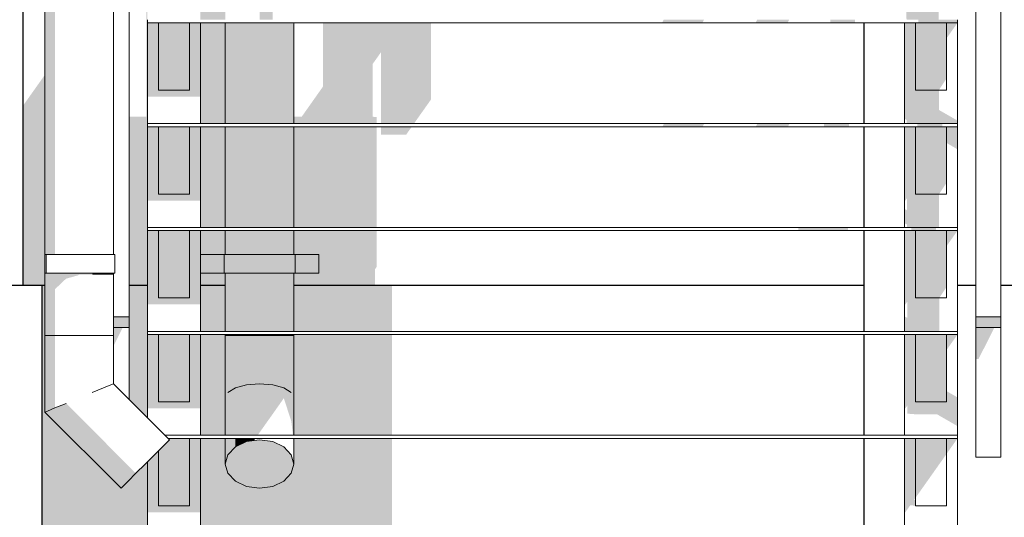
# Model space of a CAD drawing. Header units: millimetres. Extents: x -95523 to 190468, y -7401 to 17692.
# Tile 7 of 139: x -79622 to -78042, y 8 to 806. Entities that reach past the tile are written whole.
import ezdxf

# ---------------------------------------------------------------- set-up
doc = ezdxf.new("R2010")
doc.units = ezdxf.units.MM
doc.header["$MEASUREMENT"] = 0
for name, color, linetype, lineweight in [('Р_Фасад в осях 1-24_2_1_ Лестницы металл_Ном._пера__1', 7, 'Continuous', 15), ('Р_Фасад в осях 1-24_2_1_ Лестницы металл_Ном._пера__2', 8, 'Continuous', 15), ('Р_Фасад в осях 1-24_2_1_Цоколь_Ном._пера__2', 8, 'Continuous', 15), ('Р_Фасад в осях 1-24_2_1_Цоколь_Ном._пера__21', 7, 'Continuous', 30), ('Р_Фасад в осях 1-24_2_Конструктив - Колонны_Ном._пера__21', 7, 'Continuous', 30), ('Р_Фасад в осях 1-24_2_Конструктив - Стены Несущие_Ном._пера__2', 8, 'Continuous', 15), ('Р_Фасад в осях 1-24_2_Конструктив - Стены Несущие_Ном._пера__21', 7, 'Continuous', 30), ('Р_Фасад в осях 1-24_2_Новый_1 ВОДОСТОК_Ном._пера__141', 7, 'Continuous', 20), ('Р_Фасад в осях 1-24_2_Новый_1 ВОДОСТОК_Ном._пера__2', 8, 'Continuous', 15), ('Р_Фасад в осях 1-24_2_Новый_1_ Лестницы металл_Ном._пера__1', 7, 'Continuous', 15), ('Р_Фасад в осях 1-24_2_Новый_1_ Лестницы металл_Ном._пера__2', 8, 'Continuous', 15)]:
    doc.layers.add(name, color=color, linetype=linetype, lineweight=lineweight)

msp = doc.modelspace()

# ---------------------------------------------------------------- hatches: boundary and pattern name
at = {"layer": 'Р_Фасад в осях 1-24_2_1_ Лестницы металл_Ном._пера__2', "linetype": 'Continuous', "lineweight": 0, "true_color": 0x3f3f3f}
for points in [[(-78199.1, 806.4), (-78147.5, 806.4), (-78147.6, 860.1), (-78184.7, 860.1), (-78184.7, 968.1), (-78202.2, 968.1), (-78202.2, 837.8), (-78199.2, 836.1)], [(-78588.7, 806.4), (-78591.2, 801.4), (-78526.7, 801.4), (-78524.2, 806.4)], [(-78441.4, 801.4), (-78389.8, 801.4), (-78387.3, 806.4), (-78438.9, 806.4)], [(-78321.5, 806.4), (-78321.5, 801.4), (-78281.5, 801.4), (-78281.5, 806.4)], [(-78117.2, 806.4), (-78180.2, 806.4), (-78180.2, 801.4), (-78117.2, 801.4)], [(-79417.2, 682.9), (-79332.2, 682.9), (-79332.2, 801.4), (-79349.7, 801.4), (-79349.7, 693.4), (-79399.7, 693.4), (-79399.7, 801.4), (-79417.2, 801.4)], [(-79399.7, 693.4), (-79349.7, 693.4), (-79349.7, 801.4), (-79399.7, 801.4)], [(-78198.7, 639.7), (-78117.2, 639.7), (-78117.2, 644.5), (-78147.2, 661.7), (-78147.2, 693.4), (-78184.7, 693.4), (-78184.7, 801.4), (-78202.2, 801.4), (-78202.2, 647.4), (-78198.7, 645.4)], [(-78184.7, 801.4), (-78184.7, 693.4), (-78147.2, 693.4), (-78134.7, 712.2), (-78134.7, 801.4)], [(-78134.7, 776.7), (-78117.2, 801.4), (-78134.7, 801.4)], [(-79417.2, 634.7), (-79417.2, 516.2), (-79332.2, 516.2), (-79332.2, 634.7), (-79349.7, 634.7), (-79349.7, 526.7), (-79399.7, 526.7), (-79399.7, 634.7)], [(-79399.7, 526.7), (-79349.7, 526.7), (-79349.7, 634.7), (-79399.7, 634.7)], [(-78590.8, 634.7), (-78526.3, 634.7), (-78523.8, 639.7), (-78588.3, 639.7)], [(-78438.5, 639.7), (-78441, 634.7), (-78389.4, 634.7), (-78386.9, 639.7)], [(-78291.6, 639.7), (-78331.6, 639.7), (-78331.6, 634.7), (-78291.6, 634.7)], [(-78198.3, 473.1), (-78146.7, 473.1), (-78146.8, 526.7), (-78184.7, 526.7), (-78184.7, 634.7), (-78202.2, 634.7), (-78202.2, 516.2), (-78201, 516.2), (-78198.4, 519.8), (-78198.4, 500.7), (-78202.2, 502.9), (-78202.2, 479.9), (-78198.3, 477.7)], [(-78184.7, 634.7), (-78184.7, 526.7), (-78146.8, 526.7), (-78134.7, 544.9), (-78134.7, 634.7)], [(-78181.5, 634.7), (-78141.5, 634.7), (-78141.5, 639.7), (-78181.5, 639.7)], [(-78134.7, 608.6), (-78117.2, 598.5), (-78117.2, 634.7), (-78134.7, 634.7)], [(-79417.2, 349.6), (-79332.2, 349.6), (-79332.2, 468.1), (-79349.7, 468.1), (-79349.7, 360.1), (-79399.7, 360.1), (-79399.7, 468.1), (-79417.2, 468.1)], [(-79399.7, 360.1), (-79349.7, 360.1), (-79349.7, 468.1), (-79399.7, 468.1)], [(-78372.9, 473.1), (-78372.9, 468.1), (-78292.9, 468.1), (-78292.9, 473.1)], [(-78202.2, 330.5), (-78202.2, 307.5), (-78200.3, 306.4), (-78146.3, 306.4), (-78146.5, 360.1), (-78184.7, 360.1), (-78184.7, 468.1), (-78202.2, 468.1), (-78202.2, 349.6), (-78201, 349.6), (-78198, 353.7), (-78198, 328.1)], [(-78191.6, 468.1), (-78151.6, 468.1), (-78151.6, 473.1), (-78191.6, 473.1)], [(-78184.7, 468.1), (-78184.7, 360.1), (-78146.5, 360.1), (-78134.7, 377.7), (-78134.7, 468.1)], [(-78134.7, 468.1), (-78134.7, 443.3), (-78117.2, 468.1)], [(-79417.2, 182.9), (-79332.2, 182.9), (-79332.2, 301.4), (-79349.7, 301.4), (-79349.7, 193.4), (-79399.7, 193.4), (-79399.7, 301.4), (-79417.2, 301.4)], [(-79399.7, 193.4), (-79349.7, 193.4), (-79349.7, 301.4), (-79399.7, 301.4)], [(-78197.6, 174.4), (-78186, 173.5), (-78150.4, 173.5), (-78117.2, 154.4), (-78117.2, 200.4), (-78134.7, 210.5), (-78134.7, 193.4), (-78184.7, 193.4), (-78184.7, 301.4), (-78202.2, 301.4), (-78202.2, 182.9), (-78201, 182.9), (-78197.7, 187.6)], [(-78184.7, 193.4), (-78134.7, 193.4), (-78134.7, 301.4), (-78184.7, 301.4)], [(-78134.7, 301.4), (-78134.7, 276.7), (-78117.2, 301.4)], [(-79417.2, 16.2), (-79332.2, 16.2), (-79332.2, 134.7), (-79349.7, 134.7), (-79349.7, 26.7), (-79399.7, 26.7), (-79399.7, 114.6), (-79417.2, 97.1)], [(-79399.7, 26.7), (-79349.7, 26.7), (-79349.7, 134.7), (-79384.1, 134.7), (-79381.8, 132.5), (-79384.7, 129.5), (-79399.7, 114.6)], [(-78202.2, 134.7), (-78202.2, 16.2), (-78201, 16.2), (-78193.1, 27.4), (-78184.7, 26.7), (-78184.7, 35.8), (-78187, 36), (-78184.7, 39.3), (-78184.7, 134.7)], [(-78134.7, 134.7), (-78184.7, 134.7), (-78184.7, 39.3), (-78134.7, 110)], [(-78134.7, 134.7), (-78134.7, 110), (-78117.2, 134.7)]]:
    msp.add_hatch(color=250, dxfattribs=at).paths.add_polyline_path(points)
at = {"layer": 'Р_Фасад в осях 1-24_2_1_Цоколь_Ном._пера__2', "linetype": 'Continuous', "lineweight": 0, "true_color": 0x3f3f3f}
for points in [[(-79586, 380), (-79586, -349.1), (-79461.6, -173.2), (-79453.7, -173.7), (-79429.7, -172.5), (-79403.4, -169), (-79378.9, -163.8), (-79359.8, -157.6), (-79349.1, -151.4), (-79341, -131.9), (-79474.7, -131.9), (-79474.7, -121.9), (-79417.2, -121.9), (-79417.2, 97.1), (-79459.6, 54.7), (-79581.7, 176.9), (-79581.7, 380)], [(-79446.5, 197.2), (-79417.2, 167.9), (-79417.2, 380), (-79446.5, 380), (-79446.5, 356), (-79446.5, 329.7), (-79446.5, 312.4)], [(-79292.2, 380), (-79332.2, 380), (-79332.2, 306.4), (-79292.2, 306.4)], [(-79182.2, 380), (-79182.2, 306.4), (-79024.9, 306.4), (-79024.9, 380)], [(-79332.2, 139.7), (-79292.2, 139.7), (-79292.2, 301.4), (-79332.2, 301.4)], [(-79182.2, 301.4), (-79182.2, 139.7), (-79024.9, 139.7), (-79024.9, 301.4)], [(-79292.2, 134.7), (-79332.2, 134.7), (-79332.2, -110.6), (-79324.9, -93.1), (-79324.9, -121.9), (-79274.7, -121.9), (-79274.7, -131.9), (-79324.9, -131.9), (-79324.9, -351.2), (-79024.9, -351.2), (-79024.9, 134.7), (-79182.2, 134.7), (-79182.2, 93.6), (-79186.4, 78.7), (-79198.3, 66.1), (-79216.1, 57.6), (-79237.2, 54.7), (-79258.2, 57.6), (-79276.1, 66.1), (-79288, 78.7), (-79292.2, 93.6)]]:
    msp.add_hatch(color=250, dxfattribs=at).paths.add_polyline_path(points)
at = {"layer": 'Р_Фасад в осях 1-24_2_Конструктив - Стены Несущие_Ном._пера__2', "linetype": 'Continuous', "lineweight": 0, "true_color": 0x3f3f3f}
for points in [[(-79332.2, 968.1), (-79332.2, 806.4), (-79292.2, 806.4), (-79292.2, 968.1)], [(-79446.5, 380), (-79417.2, 380), (-79417.2, 958.3), (-79446.5, 958.3), (-79446.5, 832.7), (-79418.9, 871.7), (-79418.9, 650.8), (-79446.5, 650.8)], [(-79332.2, 801.4), (-79332.2, 639.7), (-79292.2, 639.7), (-79292.2, 801.4)], [(-79182.2, 639.7), (-79049.1, 639.7), (-79049.1, 650.2), (-79052.2, 650.2), (-79055.7, 650.8), (-79055.7, 735.4), (-79042.2, 754.5), (-79042.2, 639.7), (-78989.5, 639.7), (-78962.2, 678.3), (-78962.2, 801.4), (-79135.7, 801.4), (-79135.7, 698.8), (-79169.6, 650.8), (-79182.2, 650.8)], [(-79581.7, 718), (-79617.2, 667.9), (-79617.2, 380), (-79581.7, 380)], [(-79332.2, 473.1), (-79292.2, 473.1), (-79292.2, 634.7), (-79332.2, 634.7)], [(-79049.1, 634.7), (-79182.2, 634.7), (-79182.2, 473.1), (-79049.1, 473.1)], [(-79042.2, 634.7), (-79042.2, 621.7), (-79002.2, 621.7), (-78993, 634.7)], [(-79332.2, 468.1), (-79332.2, 429.6), (-79292.2, 429.6), (-79292.2, 468.1)], [(-79049.1, 468.1), (-79182.2, 468.1), (-79182.2, 429.6), (-79142.2, 429.6), (-79142.2, 399.6), (-79182.2, 399.6), (-79182.2, 380), (-79052.2, 380), (-79052.2, 405.8), (-79049.1, 410.2)], [(-79332.2, 399.6), (-79332.2, 380), (-79292.2, 380), (-79292.2, 399.6)]]:
    msp.add_hatch(color=250, dxfattribs=at).paths.add_polyline_path(points)
at = {"layer": 'Р_Фасад в осях 1-24_2_Новый_1 ВОДОСТОК_Ном._пера__2', "linetype": 'Continuous', "lineweight": 0, "true_color": 0x3f3f3f}
for points in [[(-79577.5, 10015.2), (-79581.7, 10015.2), (-79581.7, 299.6), (-79577.5, 299.6), (-79577.5, 399.6), (-79579.6, 399.6), (-79581.6, 399.6), (-79581.6, 429.6), (-79579.6, 429.6), (-79577.5, 429.6), (-79577.5, 2399.6), (-79581.6, 2399.6), (-79581.6, 2429.6), (-79577.5, 2429.6), (-79577.5, 4399.6), (-79581.6, 4399.6), (-79581.6, 4429.6), (-79577.5, 4429.6), (-79577.5, 6399.6), (-79581.6, 6399.6), (-79581.6, 6429.6), (-79577.5, 6429.6), (-79577.5, 8399.6), (-79581.6, 8399.6), (-79581.6, 8429.6), (-79577.5, 8429.6)], [(-79577.5, 429.6), (-79565.6, 429.6), (-79565.6, 2399.6), (-79577.5, 2399.6)], [(-79237.2, 968.1), (-79237.2, 806.4), (-79216.1, 806.4), (-79216.1, 862.4), (-79227.1, 865.5), (-79227.1, 968.1)], [(-79288, 801.4), (-79292.2, 801.4), (-79292.2, 639.7), (-79288, 639.7)], [(-79288, 801.4), (-79288, 639.7), (-79276.1, 639.7), (-79276.1, 801.4)], [(-79276.1, 801.4), (-79276.1, 639.7), (-79258.2, 639.7), (-79258.2, 801.4)], [(-79237.2, 801.4), (-79258.2, 801.4), (-79258.2, 639.7), (-79237.2, 639.7)], [(-79237.2, 639.7), (-79216.1, 639.7), (-79216.1, 801.4), (-79237.2, 801.4)], [(-79216.1, 639.7), (-79198.3, 639.7), (-79198.3, 801.4), (-79216.1, 801.4)], [(-79186.4, 801.4), (-79198.3, 801.4), (-79198.3, 639.7), (-79186.4, 639.7)], [(-79186.4, 639.7), (-79182.2, 639.7), (-79182.2, 790.5), (-79183.7, 801.4), (-79186.4, 801.4)], [(-79288, 634.7), (-79292.2, 634.7), (-79292.2, 473.1), (-79288, 473.1)], [(-79276.1, 634.7), (-79288, 634.7), (-79288, 473.1), (-79276.1, 473.1)], [(-79258.2, 634.7), (-79276.1, 634.7), (-79276.1, 473.1), (-79258.2, 473.1)], [(-79258.2, 473.1), (-79237.2, 473.1), (-79237.2, 634.7), (-79258.2, 634.7)], [(-79237.2, 473.1), (-79216.1, 473.1), (-79216.1, 634.7), (-79237.2, 634.7)], [(-79216.1, 473.1), (-79198.3, 473.1), (-79198.3, 634.7), (-79216.1, 634.7)], [(-79198.3, 473.1), (-79186.4, 473.1), (-79186.4, 634.7), (-79198.3, 634.7)], [(-79182.2, 634.7), (-79186.4, 634.7), (-79186.4, 473.1), (-79182.2, 473.1)], [(-79288, 468.1), (-79292.2, 468.1), (-79292.2, 429.6), (-79288, 429.6)], [(-79276.1, 468.1), (-79288, 468.1), (-79288, 429.6), (-79276.1, 429.6)], [(-79276.1, 468.1), (-79276.1, 429.6), (-79258.2, 429.6), (-79258.2, 468.1)], [(-79258.2, 429.6), (-79237.2, 429.6), (-79237.2, 468.1), (-79258.2, 468.1)], [(-79216.1, 468.1), (-79237.2, 468.1), (-79237.2, 429.6), (-79216.1, 429.6)], [(-79216.1, 429.6), (-79198.3, 429.6), (-79198.3, 468.1), (-79216.1, 468.1)], [(-79198.3, 468.1), (-79198.3, 429.6), (-79186.4, 429.6), (-79186.4, 468.1)], [(-79182.2, 468.1), (-79186.4, 468.1), (-79186.4, 429.6), (-79182.2, 429.6)], [(-79294.2, 429.6), (-79332.2, 429.6), (-79332.2, 399.6), (-79294.2, 399.6)], [(-79294.2, 399.6), (-79289.8, 399.6), (-79289.8, 429.6), (-79294.2, 429.6)], [(-79289.8, 399.6), (-79277.5, 399.6), (-79277.5, 429.6), (-79289.8, 429.6)], [(-79277.5, 399.6), (-79259, 399.6), (-79259, 429.6), (-79277.5, 429.6)], [(-79259, 399.6), (-79237.2, 399.6), (-79237.2, 429.6), (-79259, 429.6)], [(-79237.2, 399.6), (-79215.4, 399.6), (-79215.4, 429.6), (-79237.2, 429.6)], [(-79215.4, 399.6), (-79196.9, 399.6), (-79196.9, 429.6), (-79215.4, 429.6)], [(-79196.9, 399.6), (-79184.5, 399.6), (-79184.5, 429.6), (-79196.9, 429.6)], [(-79184.5, 399.6), (-79180.2, 399.6), (-79180.2, 429.6), (-79184.5, 429.6)], [(-79180.2, 399.6), (-79142.2, 399.6), (-79142.2, 429.6), (-79180.2, 429.6)], [(-79565.6, 399.6), (-79577.5, 399.6), (-79577.5, 299.6), (-79565.6, 299.6)], [(-79547.8, 399.6), (-79565.6, 399.6), (-79565.6, 374), (-79547.8, 390.9)], [(-79547.8, 399.6), (-79547.8, 390.9), (-79529.1, 396.1), (-79526.7, 397.3), (-79526.7, 399.6)], [(-79505.7, 399.6), (-79526.7, 399.6), (-79526.7, 397.3), (-79506.5, 397.3)], [(-79505.7, 399.6), (-79505.7, 397.6), (-79487.8, 397.6), (-79487.8, 399.6)], [(-79487.8, 399.6), (-79487.8, 397.6), (-79475.9, 397.5), (-79475.9, 399.6)], [(-79475.9, 399.6), (-79475.9, 397.5), (-79471.7, 397.2), (-79471.7, 399.6)], [(-79292.2, 399.6), (-79292.2, 306.4), (-79288, 306.4), (-79288, 399.6)], [(-79276.1, 399.6), (-79288, 399.6), (-79288, 306.4), (-79276.1, 306.4)], [(-79276.1, 306.4), (-79258.2, 306.4), (-79258.2, 399.6), (-79276.1, 399.6)], [(-79258.2, 306.4), (-79237.2, 306.4), (-79237.2, 399.6), (-79258.2, 399.6)], [(-79237.2, 399.6), (-79237.2, 306.4), (-79216.1, 306.4), (-79216.1, 399.6)], [(-79198.3, 399.6), (-79216.1, 399.6), (-79216.1, 306.4), (-79198.3, 306.4)], [(-79198.3, 306.4), (-79186.4, 306.4), (-79186.4, 399.6), (-79198.3, 399.6)], [(-79182.2, 399.6), (-79186.4, 399.6), (-79186.4, 306.4), (-79182.2, 306.4)], [(-79292.2, 301.4), (-79292.2, 299.6), (-79288, 299.6), (-79288, 301.4)], [(-79288, 301.4), (-79288, 299.6), (-79276.1, 299.6), (-79276.1, 301.4)], [(-79258.2, 301.4), (-79276.1, 301.4), (-79276.1, 299.6), (-79258.2, 299.6)], [(-79258.2, 299.6), (-79237.2, 299.6), (-79237.2, 301.4), (-79258.2, 301.4)], [(-79237.2, 301.4), (-79237.2, 299.6), (-79216.1, 299.6), (-79216.1, 301.4)], [(-79216.1, 301.4), (-79216.1, 299.6), (-79198.3, 299.6), (-79198.3, 301.4)], [(-79198.3, 299.6), (-79186.4, 299.6), (-79186.4, 301.4), (-79198.3, 301.4)], [(-79182.2, 301.4), (-79186.4, 301.4), (-79186.4, 299.6), (-79182.2, 299.6)], [(-79577.5, 299.6), (-79581.7, 299.6), (-79581.7, 176.9), (-79577.5, 178.6)], [(-79565.6, 299.6), (-79577.5, 299.6), (-79577.5, 178.6), (-79565.6, 183.5)], [(-79288, 299.6), (-79292.2, 299.6), (-79292.2, 199.6), (-79288, 208.4)], [(-79276.1, 299.6), (-79288, 299.6), (-79288, 208.4), (-79276.1, 215.7)], [(-79258.2, 299.6), (-79276.1, 299.6), (-79276.1, 215.7), (-79258.2, 220.7)], [(-79237.2, 299.6), (-79258.2, 299.6), (-79258.2, 220.7), (-79237.2, 222.4)], [(-79216.1, 299.6), (-79237.2, 299.6), (-79237.2, 222.4), (-79216.1, 220.7)], [(-79198.3, 299.6), (-79216.1, 299.6), (-79216.1, 220.7), (-79198.3, 215.7)], [(-79186.4, 299.6), (-79198.3, 299.6), (-79198.3, 215.7), (-79186.4, 208.4)], [(-79182.2, 299.6), (-79186.4, 299.6), (-79186.4, 208.4), (-79182.2, 199.6)], [(-79258.2, 139.7), (-79240.3, 139.7), (-79237.2, 144.2), (-79237.2, 222.4), (-79258.2, 220.7)], [(-79237.2, 222.4), (-79237.2, 144.2), (-79216.1, 173.9), (-79216.1, 220.7)], [(-79292.2, 199.6), (-79292.2, 139.7), (-79288, 139.7), (-79288, 208.4)], [(-79276.1, 215.7), (-79288, 208.4), (-79288, 139.7), (-79276.1, 139.7)], [(-79258.2, 220.7), (-79276.1, 215.7), (-79276.1, 139.7), (-79258.2, 139.7)], [(-79216.1, 173.9), (-79198.3, 199.2), (-79198.3, 215.7), (-79216.1, 220.7)], [(-79198.3, 199.2), (-79186.4, 162.4), (-79186.4, 208.4), (-79198.3, 215.7)], [(-79183.6, 139.7), (-79182.2, 139.7), (-79182.2, 199.6), (-79186.4, 208.4), (-79186.4, 162.4)], [(-79547.8, 190.9), (-79565.6, 183.5), (-79448.2, 66.1), (-79435.6, 78.7)], [(-79577.5, 178.6), (-79581.7, 176.9), (-79459.6, 54.7), (-79456.6, 57.6)], [(-79565.6, 183.5), (-79577.5, 178.6), (-79456.6, 57.6), (-79448.2, 66.1)], [(-79288, 134.7), (-79292.2, 134.7), (-79292.2, 93.6), (-79288, 108.5)], [(-79288, 134.7), (-79288, 108.5), (-79276.1, 121.1), (-79276.1, 134.7)], [(-79258.2, 134.7), (-79276.1, 134.7), (-79276.1, 121.1), (-79258.2, 129.5)], [(-79276.1, 121.1), (-79276.1, 66.1), (-79258.2, 57.6), (-79258.2, 129.5)], [(-79258.2, 134.7), (-79258.2, 129.5), (-79246.4, 131.2), (-79243.9, 134.7)], [(-79258.2, 57.6), (-79237.2, 54.7), (-79237.2, 132.5), (-79258.2, 129.5)], [(-79237.2, 54.7), (-79216.1, 57.6), (-79216.1, 129.5), (-79237.2, 132.5)], [(-79216.1, 129.5), (-79216.1, 57.6), (-79198.3, 66.1), (-79198.3, 121.1)], [(-79182.2, 128.5), (-79182.2, 134.7)], [(-79288, 108.5), (-79288, 78.7), (-79276.1, 66.1), (-79276.1, 121.1)], [(-79198.3, 121.1), (-79198.3, 66.1), (-79186.4, 78.7), (-79186.4, 108.5)], [(-79288, 108.5), (-79292.2, 93.6), (-79288, 78.7)], [(-79186.4, 108.5), (-79186.4, 78.7), (-79182.2, 93.6)]]:
    msp.add_hatch(color=250, dxfattribs=at).paths.add_polyline_path(points)
at = {"layer": 'Р_Фасад в осях 1-24_2_Новый_1_ Лестницы металл_Ном._пера__2', "linetype": 'Continuous', "lineweight": 0, "true_color": 0x3f3f3f}
for points in [[(-79471.7, 313.3), (-79458.1, 313.3), (-79446.5, 312.4), (-79446.5, 329.6), (-79471.7, 329.6)], [(-78087.8, 313.3), (-78059.4, 313.3), (-78047.9, 312.4), (-78047.9, 329.6), (-78087.8, 329.6)], [(-79471.7, 312.4), (-79471.7, 282.7), (-79456.8, 312.4)], [(-78087.8, 312.4), (-78087.8, 262), (-78083.5, 262), (-78058.2, 312.4)]]:
    msp.add_hatch(color=250, dxfattribs=at).paths.add_polyline_path(points)

# ---------------------------------------------------------------- linework, layer by layer
at = {"layer": 'Р_Фасад в осях 1-24_2_1_ Лестницы металл_Ном._пера__1', "color": 7, "linetype": 'Continuous', "lineweight": 15}
for p, q in [((-79417.2, 801.4), (-79417.2, 806.4)), ((-78117.2, 801.4), (-78117.2, 806.4)), ((-79417.2, 639.7), (-79417.2, 801.4)), ((-79417.2, 801.4), (-78117.2, 801.4)), ((-79399.7, 693.4), (-79399.7, 801.4)), ((-79349.7, 693.4), (-79349.7, 801.4)), ((-79332.2, 639.7), (-79332.2, 801.4)), ((-78202.2, 639.7), (-78202.2, 801.4)), ((-78184.7, 693.4), (-78184.7, 801.4)), ((-78134.7, 693.4), (-78134.7, 801.4)), ((-78117.2, 639.7), (-78117.2, 801.4)), ((-79349.7, 693.4), (-79399.7, 693.4)), ((-78134.7, 693.4), (-78184.7, 693.4)), ((-79417.2, 639.7), (-78117.2, 639.7)), ((-79417.2, 634.7), (-79417.2, 639.7)), ((-79417.2, 473.1), (-79417.2, 634.7)), ((-79417.2, 634.7), (-78117.2, 634.7)), ((-79399.7, 526.7), (-79399.7, 634.7)), ((-79349.7, 526.7), (-79349.7, 634.7)), ((-79332.2, 473.1), (-79332.2, 634.7)), ((-78202.2, 473.1), (-78202.2, 634.7)), ((-78184.7, 526.7), (-78184.7, 634.7)), ((-78134.7, 526.7), (-78134.7, 634.7)), ((-78117.2, 634.7), (-78117.2, 639.7)), ((-78117.2, 473.1), (-78117.2, 634.7)), ((-79349.7, 526.7), (-79399.7, 526.7)), ((-78134.7, 526.7), (-78184.7, 526.7)), ((-79417.2, 473.1), (-78117.2, 473.1)), ((-79417.2, 468.1), (-79417.2, 473.1)), ((-79417.2, 306.4), (-79417.2, 468.1)), ((-79417.2, 468.1), (-78117.2, 468.1)), ((-79399.7, 360.1), (-79399.7, 468.1)), ((-79349.7, 360.1), (-79349.7, 468.1)), ((-79332.2, 306.4), (-79332.2, 468.1)), ((-78202.2, 306.4), (-78202.2, 468.1)), ((-78184.7, 360.1), (-78184.7, 468.1)), ((-78134.7, 360.1), (-78134.7, 468.1)), ((-78117.2, 468.1), (-78117.2, 473.1)), ((-78117.2, 306.4), (-78117.2, 468.1)), ((-79349.7, 360.1), (-79399.7, 360.1)), ((-78134.7, 360.1), (-78184.7, 360.1)), ((-79417.2, 306.4), (-78117.2, 306.4)), ((-79417.2, 301.4), (-79417.2, 306.4)), ((-79417.2, 167.9), (-79417.2, 301.4)), ((-79417.2, 301.4), (-78117.2, 301.4)), ((-79399.7, 193.4), (-79399.7, 301.4)), ((-79349.7, 193.4), (-79349.7, 301.4)), ((-79332.2, 139.7), (-79332.2, 301.4)), ((-78202.2, 139.7), (-78202.2, 301.4)), ((-78184.7, 193.4), (-78184.7, 301.4)), ((-78134.7, 193.4), (-78134.7, 301.4)), ((-78117.2, 301.4), (-78117.2, 306.4)), ((-78117.2, 139.7), (-78117.2, 301.4)), ((-79349.7, 193.4), (-79399.7, 193.4)), ((-78134.7, 193.4), (-78184.7, 193.4)), ((-79389.1, 139.7), (-78117.2, 139.7)), ((-79384.1, 134.7), (-78117.2, 134.7)), ((-79349.7, 26.7), (-79349.7, 134.7)), ((-79332.2, -121.9), (-79332.2, 134.7)), ((-78202.2, -121.9), (-78202.2, 134.7)), ((-78184.7, 26.7), (-78184.7, 134.7)), ((-78134.7, 26.7), (-78134.7, 134.7)), ((-78117.2, 134.7), (-78117.2, 139.7)), ((-78117.2, -121.9), (-78117.2, 134.7)), ((-79399.7, 26.7), (-79399.7, 114.6)), ((-79417.2, -121.9), (-79417.2, 97.1)), ((-79349.7, 26.7), (-79399.7, 26.7)), ((-78134.7, 26.7), (-78184.7, 26.7))]:
    msp.add_line(p, q, dxfattribs=at)
at = {"layer": 'Р_Фасад в осях 1-24_2_1_Цоколь_Ном._пера__21', "color": 7, "linetype": 'Continuous', "lineweight": 30}
for p, q in [((-79586, 380), (-85956.5, 380)), ((-79586, -400), (-79586, 380)), ((-79581.7, 380), (-79586, 380)), ((-79417.2, 380), (-79446.5, 380)), ((-79292.1, 380), (-79332.2, 380)), ((-78267.2, 380), (-79182.2, 380)), ((-78087.8, 380), (-78117.2, 380)), ((-70512.5, 380), (-78047.8, 380))]:
    msp.add_line(p, q, dxfattribs=at)
at = {"layer": 'Р_Фасад в осях 1-24_2_Конструктив - Колонны_Ном._пера__21', "color": 7, "linetype": 'Continuous', "lineweight": 30}
for p, q in [((-78267.2, 639.7), (-78267.2, 801.4)), ((-78267.2, 473.1), (-78267.2, 634.7)), ((-78267.2, 306.4), (-78267.2, 468.1)), ((-78267.2, 139.7), (-78267.2, 301.4)), ((-78267.2, -498.7), (-78267.2, 134.7))]:
    msp.add_line(p, q, dxfattribs=at)
at = {"layer": 'Р_Фасад в осях 1-24_2_Конструктив - Стены Несущие_Ном._пера__21', "color": 7, "linetype": 'Continuous', "lineweight": 30}
msp.add_line((-79617.2, 3850), (-79617.2, 380), dxfattribs=at)
at = {"layer": 'Р_Фасад в осях 1-24_2_Новый_1 ВОДОСТОК_Ном._пера__141', "color": 7, "linetype": 'Continuous', "lineweight": 20}
for p, q in [((-79581.7, 10015.2), (-79581.7, 299.6)), ((-79471.7, 2399.6), (-79471.7, 429.6)), ((-79292.2, 801.4), (-79292.2, 639.7)), ((-79182.2, 801.4), (-79182.2, 639.7)), ((-79292.2, 634.7), (-79292.2, 473.1)), ((-79182.2, 634.7), (-79182.2, 473.1)), ((-79292.2, 468.1), (-79292.2, 429.6)), ((-79182.2, 468.1), (-79182.2, 429.6)), ((-79581.6, 429.6), (-79579.6, 429.6)), ((-79581.6, 399.6), (-79581.6, 429.6)), ((-79579.6, 429.6), (-79526.6, 429.6)), ((-79579.6, 399.6), (-79579.6, 429.6)), ((-79526.6, 429.6), (-79504.8, 429.6)), ((-79504.8, 429.6), (-79486.3, 429.6)), ((-79486.3, 429.6), (-79474, 429.6)), ((-79474, 429.6), (-79469.6, 429.6)), ((-79469.6, 399.6), (-79469.6, 429.6)), ((-79332.2, 429.6), (-79294.2, 429.6)), ((-79294.2, 429.6), (-79289.8, 429.6)), ((-79294.2, 399.6), (-79294.2, 429.6)), ((-79289.8, 429.6), (-79277.5, 429.6)), ((-79277.5, 429.6), (-79259, 429.6)), ((-79259, 429.6), (-79237.2, 429.6)), ((-79237.2, 429.6), (-79215.4, 429.6)), ((-79215.4, 429.6), (-79196.9, 429.6)), ((-79196.9, 429.6), (-79184.5, 429.6)), ((-79184.5, 429.6), (-79180.2, 429.6)), ((-79180.2, 429.6), (-79142.2, 429.6)), ((-79180.2, 399.6), (-79180.2, 429.6)), ((-79142.2, 399.6), (-79142.2, 429.6)), ((-79581.6, 399.6), (-79579.6, 399.6)), ((-79579.6, 399.6), (-79526.6, 399.6)), ((-79526.6, 399.6), (-79504.8, 399.6)), ((-79504.8, 399.6), (-79486.3, 399.6)), ((-79486.3, 399.6), (-79474, 399.6)), ((-79474, 399.6), (-79469.6, 399.6)), ((-79471.7, 399.6), (-79471.7, 299.6)), ((-79332.2, 399.6), (-79294.2, 399.6)), ((-79294.2, 399.6), (-79289.8, 399.6)), ((-79292.2, 399.6), (-79292.2, 306.4)), ((-79289.8, 399.6), (-79277.5, 399.6)), ((-79277.5, 399.6), (-79259, 399.6)), ((-79259, 399.6), (-79237.2, 399.6)), ((-79237.2, 399.6), (-79215.4, 399.6)), ((-79215.4, 399.6), (-79196.9, 399.6)), ((-79196.9, 399.6), (-79184.5, 399.6)), ((-79184.5, 399.6), (-79180.2, 399.6)), ((-79182.2, 399.6), (-79182.2, 306.4)), ((-79180.2, 399.6), (-79142.2, 399.6)), ((-79292.2, 301.4), (-79292.2, 299.6)), ((-79182.2, 301.4), (-79182.2, 299.6)), ((-79577.5, 299.6), (-79581.7, 299.6)), ((-79581.7, 299.6), (-79581.7, 176.9)), ((-79565.6, 299.6), (-79577.5, 299.6)), ((-79547.8, 299.6), (-79565.6, 299.6)), ((-79526.7, 299.6), (-79547.8, 299.6)), ((-79505.7, 299.6), (-79526.7, 299.6)), ((-79487.8, 299.6), (-79505.7, 299.6)), ((-79475.9, 299.6), (-79487.8, 299.6)), ((-79471.7, 299.6), (-79475.9, 299.6)), ((-79471.7, 299.6), (-79471.7, 222.4)), ((-79288, 299.6), (-79292.2, 299.6)), ((-79292.2, 299.6), (-79292.2, 199.6)), ((-79276.1, 299.6), (-79288, 299.6)), ((-79258.2, 299.6), (-79276.1, 299.6)), ((-79237.2, 299.6), (-79258.2, 299.6)), ((-79216.1, 299.6), (-79237.2, 299.6)), ((-79198.3, 299.6), (-79216.1, 299.6)), ((-79186.4, 299.6), (-79198.3, 299.6)), ((-79182.2, 299.6), (-79186.4, 299.6)), ((-79182.2, 299.6), (-79182.2, 199.6)), ((-79471.7, 222.4), (-79475.9, 220.7)), ((-79471.7, 222.4), (-79381.8, 132.5)), ((-79237.2, 222.4), (-79258.2, 220.7)), ((-79216.1, 220.7), (-79237.2, 222.4)), ((-79487.8, 215.7), (-79505.7, 208.4)), ((-79475.9, 220.7), (-79487.8, 215.7)), ((-79276.1, 215.7), (-79288, 208.4)), ((-79258.2, 220.7), (-79276.1, 215.7)), ((-79198.3, 215.7), (-79216.1, 220.7)), ((-79186.4, 208.4), (-79198.3, 215.7)), ((-79547.8, 190.9), (-79565.6, 183.5)), ((-79292.2, 199.6), (-79292.2, 139.7)), ((-79182.2, 199.6), (-79182.2, 139.7)), ((-79577.5, 178.6), (-79581.7, 176.9)), ((-79581.7, 176.9), (-79459.6, 54.7)), ((-79565.6, 183.5), (-79577.5, 178.6)), ((-79384.7, 129.5), (-79393.2, 121.1)), ((-79381.8, 132.5), (-79384.7, 129.5)), ((-79292.2, 134.7), (-79292.2, 93.6)), ((-79258.2, 129.5), (-79276.1, 121.1)), ((-79237.2, 132.5), (-79258.2, 129.5)), ((-79216.1, 129.5), (-79237.2, 132.5)), ((-79198.3, 121.1), (-79216.1, 129.5)), ((-79182.2, 134.7), (-79182.2, 93.6)), ((-79393.2, 121.1), (-79405.8, 108.5)), ((-79276.1, 121.1), (-79288, 108.5)), ((-79186.4, 108.5), (-79198.3, 121.1)), ((-79405.8, 108.5), (-79420.7, 93.6)), ((-79288, 108.5), (-79292.2, 93.6)), ((-79182.2, 93.6), (-79186.4, 108.5)), ((-79420.7, 93.6), (-79435.6, 78.7)), ((-79292.2, 93.6), (-79288, 78.7)), ((-79186.4, 78.7), (-79182.2, 93.6)), ((-79448.2, 66.1), (-79456.6, 57.6)), ((-79435.6, 78.7), (-79448.2, 66.1)), ((-79288, 78.7), (-79276.1, 66.1)), ((-79276.1, 66.1), (-79258.2, 57.6)), ((-79216.1, 57.6), (-79198.3, 66.1)), ((-79198.3, 66.1), (-79186.4, 78.7)), ((-79456.6, 57.6), (-79459.6, 54.7)), ((-79258.2, 57.6), (-79237.2, 54.7)), ((-79237.2, 54.7), (-79216.1, 57.6))]:
    msp.add_line(p, q, dxfattribs=at)
at = {"layer": 'Р_Фасад в осях 1-24_2_Новый_1_ Лестницы металл_Ном._пера__1', "color": 7, "linetype": 'Continuous', "lineweight": 15}
for p, q in [((-78047.8, 364.7), (-78047.5, 1281)), ((-78047.7, 540.9), (-78047.7, 1281)), ((-79446.5, 356), (-79446.5, 962.4)), ((-78087.8, 356), (-78087.8, 962.4)), ((-78047.8, 332.9), (-78047.8, 962.4)), ((-78047.7, 540.9), (-78047.7, 564)), ((-78047.8, 364.7), (-78047.9, 329.7)), ((-79446.5, 356), (-79446.5, 329.7)), ((-79446.5, 356), (-79446.5, 329.6)), ((-78087.8, 356), (-78087.9, 329.7)), ((-78087.8, 356), (-78087.8, 329.6)), ((-79446.5, 329.7), (-79471.7, 329.7)), ((-79471.7, 329.7), (-79446.5, 329.6)), ((-79446.5, 312.4), (-79446.5, 329.7)), ((-79446.5, 329.6), (-79446.5, 312.4)), ((-78087.9, 329.7), (-78087.9, 312.4)), ((-78047.9, 329.7), (-78087.9, 329.7)), ((-78087.9, 329.7), (-78047.9, 329.6)), ((-78087.8, 312.4), (-78087.8, 329.6)), ((-78047.9, 312.4), (-78047.9, 329.7)), ((-78047.9, 329.6), (-78047.9, 312.4)), ((-79471.7, 312.4), (-79446.5, 312.4)), ((-79446.5, 312.4), (-79471.7, 312.4)), ((-79446.5, 197.2), (-79446.5, 312.4)), ((-78087.9, 312.4), (-78047.9, 312.4)), ((-78087.8, 104.5), (-78087.8, 312.4)), ((-78047.9, 312.4), (-78087.8, 312.4)), ((-78047.8, 104.5), (-78047.8, 312.4)), ((-78047.8, 104.5), (-78047.8, 127.6)), ((-78087.8, 104.5), (-78047.8, 104.5))]:
    msp.add_line(p, q, dxfattribs=at)

doc.saveas('drawing.dxf')
